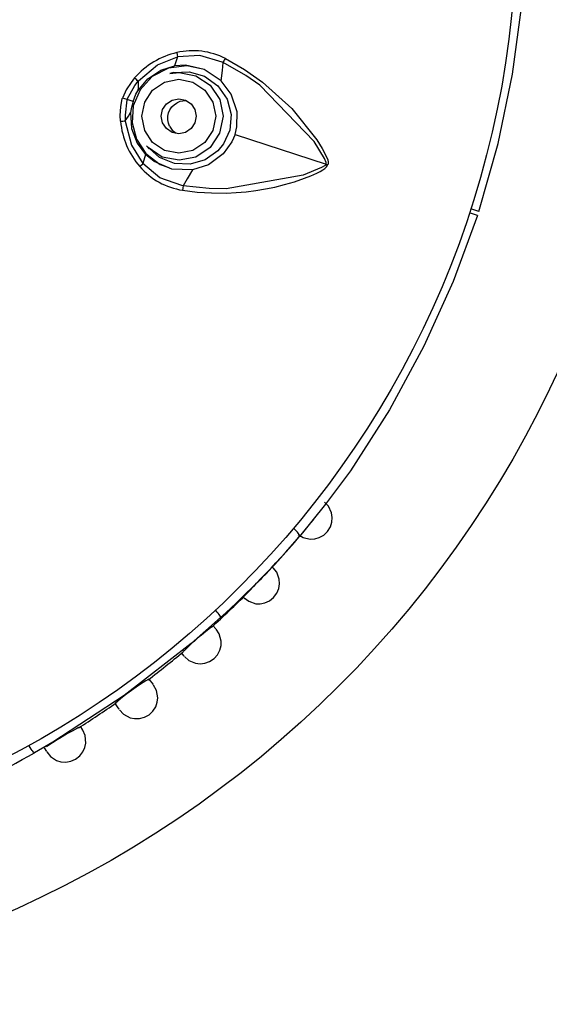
# Model space of a CAD drawing. Header units: millimetres. Extents: x -0.13 to 0.24, y 0 to 1.59.
# Tile 37 of 68: x 0.0839 to 0.099, y 0.759 to 0.7871. Entities that reach past the tile are written whole.
import ezdxf

# ---------------------------------------------------------------- set-up
doc = ezdxf.new("R2010")
doc.units = ezdxf.units.MM
doc.layers.add('BLOCKS', color=3, linetype='Continuous')

msp = doc.modelspace()

# ---------------------------------------------------------------- linework, layer by layer
at = {"layer": 'BLOCKS'}
for points, knots in [([(0.10208, 0.789955), (0.10208, 0.807074), (0.088202, 0.820952), (0.071084, 0.820952), (0.071084, 0.820952), (0.053967, 0.820952), (0.040087, 0.807074), (0.040087, 0.789955), (0.040087, 0.789955), (0.040087, 0.772839), (0.053967, 0.758959), (0.071084, 0.758959), (0.071084, 0.758959), (0.088202, 0.758959), (0.10208, 0.772839), (0.10208, 0.789955)], [0, 0, 0, 0, 0.25, 0.25, 0.25, 0.25, 0.5, 0.5, 0.5, 0.5, 0.75, 0.75, 0.75, 0.75, 1, 1, 1, 1]), ([(0.098076, 0.789955), (0.098076, 0.804866), (0.085992, 0.81695), (0.071084, 0.81695), (0.071084, 0.81695), (0.056175, 0.81695), (0.044091, 0.804866), (0.044091, 0.789955), (0.044091, 0.789955), (0.044091, 0.775047), (0.056175, 0.762963), (0.071084, 0.762963), (0.071084, 0.762963), (0.085992, 0.762963), (0.098076, 0.775047), (0.098076, 0.789955)], [0, 0, 0, 0, 0.25, 0.25, 0.25, 0.25, 0.5, 0.5, 0.5, 0.5, 0.75, 0.75, 0.75, 0.75, 1, 1, 1, 1]), ([(0.097, 0.781597), (0.097, 0.781597), (0.097551, 0.783536), (0.097551, 0.783536), (0.097551, 0.783536), (0.097551, 0.783536), (0.097963, 0.785519), (0.097963, 0.785519), (0.097963, 0.785519), (0.097963, 0.785519), (0.098236, 0.787563), (0.098236, 0.787563), (0.098236, 0.787563), (0.098236, 0.787563), (0.098354, 0.789626), (0.098354, 0.789626), (0.098354, 0.789626), (0.098354, 0.789626), (0.098345, 0.790817), (0.098345, 0.790817), (0.098345, 0.790817), (0.098345, 0.790817), (0.098281, 0.791999), (0.098281, 0.791999)], [0, 0, 0, 0, 0.166667, 0.166667, 0.166667, 0.166667, 0.333333, 0.333333, 0.333333, 0.333333, 0.5, 0.5, 0.5, 0.5, 0.666667, 0.666667, 0.666667, 0.666667, 0.833333, 0.833333, 0.833333, 0.833333, 1, 1, 1, 1]), ([(0.088391, 0.786132), (0.088391, 0.786132), (0.088403, 0.786066), (0.088403, 0.786066), (0.088403, 0.786066), (0.088403, 0.786066), (0.088409, 0.78601), (0.088409, 0.78601)], [0, 0, 0, 0, 0.5, 0.5, 0.5, 0.5, 1, 1, 1, 1]), ([(0.089707, 0.785851), (0.089707, 0.785851), (0.089707, 0.785851), (0.089707, 0.785851), (0.089707, 0.785851), (0.089707, 0.785851), (0.089683, 0.785861), (0.089683, 0.785861), (0.089683, 0.785861), (0.089683, 0.785861), (0.089041, 0.786051), (0.089041, 0.786051), (0.089041, 0.786051), (0.089041, 0.786051), (0.088409, 0.78601), (0.088409, 0.78601)], [0, 0, 0, 0, 0.25, 0.25, 0.25, 0.25, 0.5, 0.5, 0.5, 0.5, 0.75, 0.75, 0.75, 0.75, 1, 1, 1, 1]), ([(0.08908, 0.785671), (0.08908, 0.785671), (0.088672, 0.785758), (0.088672, 0.785758), (0.088672, 0.785758), (0.088672, 0.785758), (0.088149, 0.785689), (0.088149, 0.785689), (0.088149, 0.785689), (0.088149, 0.785689), (0.087685, 0.785447), (0.087685, 0.785447), (0.087685, 0.785447), (0.087685, 0.785447), (0.087341, 0.785072), (0.087341, 0.785072), (0.087341, 0.785072), (0.087341, 0.785072), (0.087145, 0.784617), (0.087145, 0.784617), (0.087145, 0.784617), (0.087145, 0.784617), (0.087112, 0.78413), (0.087112, 0.78413), (0.087112, 0.78413), (0.087112, 0.78413), (0.087236, 0.783659), (0.087236, 0.783659), (0.087236, 0.783659), (0.087236, 0.783659), (0.087507, 0.783247), (0.087507, 0.783247), (0.087507, 0.783247), (0.087507, 0.783247), (0.087911, 0.782936), (0.087911, 0.782936), (0.087911, 0.782936), (0.087911, 0.782936), (0.088163, 0.782851), (0.088163, 0.782851)], [0, 0, 0, 0, 0.1, 0.1, 0.1, 0.1, 0.2, 0.2, 0.2, 0.2, 0.3, 0.3, 0.3, 0.3, 0.4, 0.4, 0.4, 0.4, 0.5, 0.5, 0.5, 0.5, 0.6, 0.6, 0.6, 0.6, 0.7, 0.7, 0.7, 0.7, 0.8, 0.8, 0.8, 0.8, 0.9, 0.9, 0.9, 0.9, 1, 1, 1, 1]), ([(0.087275, 0.785039), (0.087275, 0.785039), (0.087559, 0.785387), (0.087559, 0.785387), (0.087559, 0.785387), (0.087559, 0.785387), (0.087933, 0.785633), (0.087933, 0.785633), (0.087933, 0.785633), (0.087933, 0.785633), (0.088318, 0.785751), (0.088318, 0.785751)], [0, 0, 0, 0, 0.333333, 0.333333, 0.333333, 0.333333, 0.666667, 0.666667, 0.666667, 0.666667, 1, 1, 1, 1]), ([(0.087285, 0.785317), (0.087285, 0.785317), (0.087285, 0.785317), (0.087285, 0.785317), (0.087285, 0.785317), (0.087285, 0.785317), (0.087298, 0.785329), (0.087298, 0.785329), (0.087298, 0.785329), (0.087298, 0.785329), (0.087838, 0.785782), (0.087838, 0.785782), (0.087838, 0.785782), (0.087838, 0.785782), (0.088409, 0.78601), (0.088409, 0.78601)], [0, 0, 0, 0, 0.25, 0.25, 0.25, 0.25, 0.5, 0.5, 0.5, 0.5, 0.75, 0.75, 0.75, 0.75, 1, 1, 1, 1]), ([(0.089658, 0.785325), (0.089658, 0.785325), (0.089173, 0.78565), (0.089173, 0.78565), (0.089173, 0.78565), (0.089173, 0.78565), (0.088637, 0.78577), (0.088637, 0.78577), (0.088637, 0.78577), (0.088637, 0.78577), (0.088318, 0.785751), (0.088318, 0.785751)], [0, 0, 0, 0, 0.333333, 0.333333, 0.333333, 0.333333, 0.666667, 0.666667, 0.666667, 0.666667, 1, 1, 1, 1]), ([(0.089658, 0.785325), (0.089658, 0.785325), (0.089687, 0.785619), (0.089687, 0.785619), (0.089687, 0.785619), (0.089687, 0.785619), (0.089707, 0.785851), (0.089707, 0.785851)], [0, 0, 0, 0, 0.5, 0.5, 0.5, 0.5, 1, 1, 1, 1]), ([(0.089707, 0.785851), (0.089707, 0.785851), (0.089738, 0.7859), (0.089738, 0.7859), (0.089738, 0.7859), (0.089738, 0.7859), (0.089751, 0.785919), (0.089751, 0.785919), (0.089751, 0.785919), (0.089751, 0.785919), (0.089774, 0.785962), (0.089774, 0.785962)], [0, 0, 0, 0, 0.333333, 0.333333, 0.333333, 0.333333, 0.666667, 0.666667, 0.666667, 0.666667, 1, 1, 1, 1]), ([(0.092647, 0.782951), (0.092647, 0.782951), (0.092649, 0.782959), (0.092649, 0.782959), (0.092649, 0.782959), (0.092649, 0.782959), (0.092647, 0.782998), (0.092647, 0.782998), (0.092647, 0.782998), (0.092647, 0.782998), (0.092601, 0.783108), (0.092601, 0.783108), (0.092601, 0.783108), (0.092601, 0.783108), (0.092305, 0.783592), (0.092305, 0.783592), (0.092305, 0.783592), (0.092305, 0.783592), (0.090755, 0.785199), (0.090755, 0.785199), (0.090755, 0.785199), (0.090755, 0.785199), (0.090357, 0.785476), (0.090357, 0.785476), (0.090357, 0.785476), (0.090357, 0.785476), (0.089707, 0.785851), (0.089707, 0.785851)], [0, 0, 0, 0, 0.142857, 0.142857, 0.142857, 0.142857, 0.285714, 0.285714, 0.285714, 0.285714, 0.428571, 0.428571, 0.428571, 0.428571, 0.571429, 0.571429, 0.571429, 0.571429, 0.714286, 0.714286, 0.714286, 0.714286, 0.857143, 0.857143, 0.857143, 0.857143, 1, 1, 1, 1]), ([(0.089774, 0.785962), (0.089774, 0.785962), (0.090316, 0.78565), (0.090316, 0.78565), (0.090316, 0.78565), (0.090316, 0.78565), (0.090833, 0.78529), (0.090833, 0.78529), (0.090833, 0.78529), (0.090833, 0.78529), (0.091666, 0.78454), (0.091666, 0.78454), (0.091666, 0.78454), (0.091666, 0.78454), (0.092386, 0.783644), (0.092386, 0.783644), (0.092386, 0.783644), (0.092386, 0.783644), (0.092539, 0.783396), (0.092539, 0.783396), (0.092539, 0.783396), (0.092539, 0.783396), (0.09267, 0.783135), (0.09267, 0.783135), (0.09267, 0.783135), (0.09267, 0.783135), (0.092692, 0.783071), (0.092692, 0.783071), (0.092692, 0.783071), (0.092692, 0.783071), (0.092705, 0.783004), (0.092705, 0.783004), (0.092705, 0.783004), (0.092705, 0.783004), (0.092701, 0.782949), (0.092701, 0.782949), (0.092701, 0.782949), (0.092701, 0.782949), (0.092696, 0.782934), (0.092696, 0.782934)], [0, 0, 0, 0, 0.1, 0.1, 0.1, 0.1, 0.2, 0.2, 0.2, 0.2, 0.3, 0.3, 0.3, 0.3, 0.4, 0.4, 0.4, 0.4, 0.5, 0.5, 0.5, 0.5, 0.6, 0.6, 0.6, 0.6, 0.7, 0.7, 0.7, 0.7, 0.8, 0.8, 0.8, 0.8, 0.9, 0.9, 0.9, 0.9, 1, 1, 1, 1]), ([(0.088194, 0.78554), (0.088194, 0.78554), (0.088455, 0.785567), (0.088455, 0.785567), (0.088455, 0.785567), (0.088455, 0.785567), (0.088935, 0.785472), (0.088935, 0.785472), (0.088935, 0.785472), (0.088935, 0.785472), (0.089341, 0.785201), (0.089341, 0.785201), (0.089341, 0.785201), (0.089341, 0.785201), (0.089612, 0.784793), (0.089612, 0.784793), (0.089612, 0.784793), (0.089612, 0.784793), (0.089707, 0.784313), (0.089707, 0.784313)], [0, 0, 0, 0, 0.2, 0.2, 0.2, 0.2, 0.4, 0.4, 0.4, 0.4, 0.6, 0.6, 0.6, 0.6, 0.8, 0.8, 0.8, 0.8, 1, 1, 1, 1]), ([(0.088308, 0.785561), (0.088308, 0.785561), (0.088737, 0.785586), (0.088737, 0.785586), (0.088737, 0.785586), (0.088737, 0.785586), (0.08918, 0.785459), (0.08918, 0.785459), (0.08918, 0.785459), (0.08918, 0.785459), (0.089556, 0.785188), (0.089556, 0.785188), (0.089556, 0.785188), (0.089556, 0.785188), (0.089821, 0.784805), (0.089821, 0.784805), (0.089821, 0.784805), (0.089821, 0.784805), (0.089937, 0.784364), (0.089937, 0.784364), (0.089937, 0.784364), (0.089937, 0.784364), (0.089898, 0.783921), (0.089898, 0.783921), (0.089898, 0.783921), (0.089898, 0.783921), (0.08972, 0.783526), (0.08972, 0.783526), (0.08972, 0.783526), (0.08972, 0.783526), (0.089562, 0.783331), (0.089562, 0.783331)], [0, 0, 0, 0, 0.125, 0.125, 0.125, 0.125, 0.25, 0.25, 0.25, 0.25, 0.375, 0.375, 0.375, 0.375, 0.5, 0.5, 0.5, 0.5, 0.625, 0.625, 0.625, 0.625, 0.75, 0.75, 0.75, 0.75, 0.875, 0.875, 0.875, 0.875, 1, 1, 1, 1]), ([(0.087186, 0.785408), (0.087186, 0.785408), (0.087083, 0.785277), (0.087083, 0.785277), (0.087083, 0.785277), (0.087083, 0.785277), (0.086948, 0.785074), (0.086948, 0.785074), (0.086948, 0.785074), (0.086948, 0.785074), (0.086845, 0.784851), (0.086845, 0.784851), (0.086845, 0.784851), (0.086845, 0.784851), (0.086838, 0.784836), (0.086838, 0.784836)], [0, 0, 0, 0, 0.25, 0.25, 0.25, 0.25, 0.5, 0.5, 0.5, 0.5, 0.75, 0.75, 0.75, 0.75, 1, 1, 1, 1]), ([(0.086971, 0.784795), (0.086971, 0.784795), (0.086973, 0.784803), (0.086973, 0.784803), (0.086973, 0.784803), (0.086973, 0.784803), (0.087188, 0.785194), (0.087188, 0.785194), (0.087188, 0.785194), (0.087188, 0.785194), (0.087285, 0.785317), (0.087285, 0.785317), (0.087285, 0.785317), (0.087285, 0.785317), (0.087285, 0.785317), (0.087285, 0.785317)], [0, 0, 0, 0, 0.25, 0.25, 0.25, 0.25, 0.5, 0.5, 0.5, 0.5, 0.75, 0.75, 0.75, 0.75, 1, 1, 1, 1]), ([(0.087285, 0.785317), (0.087285, 0.785317), (0.087283, 0.785159), (0.087283, 0.785159), (0.087283, 0.785159), (0.087283, 0.785159), (0.087275, 0.785039), (0.087275, 0.785039)], [0, 0, 0, 0, 0.5, 0.5, 0.5, 0.5, 1, 1, 1, 1]), ([(0.087391, 0.784317), (0.087391, 0.784317), (0.087472, 0.783911), (0.087472, 0.783911), (0.087472, 0.783911), (0.087472, 0.783911), (0.087699, 0.78357), (0.087699, 0.78357), (0.087699, 0.78357), (0.087699, 0.78357), (0.088041, 0.78334), (0.088041, 0.78334), (0.088041, 0.78334), (0.088041, 0.78334), (0.088443, 0.783261), (0.088443, 0.783261), (0.088443, 0.783261), (0.088443, 0.783261), (0.088846, 0.78334), (0.088846, 0.78334), (0.088846, 0.78334), (0.088846, 0.78334), (0.089188, 0.78357), (0.089188, 0.78357), (0.089188, 0.78357), (0.089188, 0.78357), (0.089418, 0.783911), (0.089418, 0.783911), (0.089418, 0.783911), (0.089418, 0.783911), (0.089498, 0.784317), (0.089498, 0.784317), (0.089498, 0.784317), (0.089498, 0.784317), (0.08942, 0.78472), (0.08942, 0.78472), (0.08942, 0.78472), (0.08942, 0.78472), (0.089188, 0.785062), (0.089188, 0.785062), (0.089188, 0.785062), (0.089188, 0.785062), (0.088848, 0.78529), (0.088848, 0.78529), (0.088848, 0.78529), (0.088848, 0.78529), (0.088445, 0.78537), (0.088445, 0.78537), (0.088445, 0.78537), (0.088445, 0.78537), (0.088041, 0.78529), (0.088041, 0.78529), (0.088041, 0.78529), (0.088041, 0.78529), (0.087699, 0.785062), (0.087699, 0.785062), (0.087699, 0.785062), (0.087699, 0.785062), (0.087472, 0.78472), (0.087472, 0.78472), (0.087472, 0.78472), (0.087472, 0.78472), (0.087391, 0.784317), (0.087391, 0.784317)], [0, 0, 0, 0, 0.0625, 0.0625, 0.0625, 0.0625, 0.125, 0.125, 0.125, 0.125, 0.1875, 0.1875, 0.1875, 0.1875, 0.25, 0.25, 0.25, 0.25, 0.3125, 0.3125, 0.3125, 0.3125, 0.375, 0.375, 0.375, 0.375, 0.4375, 0.4375, 0.4375, 0.4375, 0.5, 0.5, 0.5, 0.5, 0.5625, 0.5625, 0.5625, 0.5625, 0.625, 0.625, 0.625, 0.625, 0.6875, 0.6875, 0.6875, 0.6875, 0.75, 0.75, 0.75, 0.75, 0.8125, 0.8125, 0.8125, 0.8125, 0.875, 0.875, 0.875, 0.875, 0.9375, 0.9375, 0.9375, 0.9375, 1, 1, 1, 1]), ([(0.090051, 0.783793), (0.090051, 0.783793), (0.090103, 0.784017), (0.090103, 0.784017), (0.090103, 0.784017), (0.090103, 0.784017), (0.090107, 0.784441), (0.090107, 0.784441), (0.090107, 0.784441), (0.090107, 0.784441), (0.089943, 0.784942), (0.089943, 0.784942), (0.089943, 0.784942), (0.089943, 0.784942), (0.089658, 0.785325), (0.089658, 0.785325)], [0, 0, 0, 0, 0.25, 0.25, 0.25, 0.25, 0.5, 0.5, 0.5, 0.5, 0.75, 0.75, 0.75, 0.75, 1, 1, 1, 1]), ([(0.087141, 0.784739), (0.087141, 0.784739), (0.087223, 0.784942), (0.087223, 0.784942), (0.087223, 0.784942), (0.087223, 0.784942), (0.087275, 0.785039), (0.087275, 0.785039)], [0, 0, 0, 0, 0.5, 0.5, 0.5, 0.5, 1, 1, 1, 1]), ([(0.086785, 0.78417), (0.086785, 0.78417), (0.086776, 0.784335), (0.086776, 0.784335), (0.086776, 0.784335), (0.086776, 0.784335), (0.086789, 0.78458), (0.086789, 0.78458), (0.086789, 0.78458), (0.086789, 0.78458), (0.086834, 0.784824), (0.086834, 0.784824), (0.086834, 0.784824), (0.086834, 0.784824), (0.086838, 0.784836), (0.086838, 0.784836)], [0, 0, 0, 0, 0.25, 0.25, 0.25, 0.25, 0.5, 0.5, 0.5, 0.5, 0.75, 0.75, 0.75, 0.75, 1, 1, 1, 1]), ([(0.086971, 0.784795), (0.086971, 0.784795), (0.086967, 0.784785), (0.086967, 0.784785), (0.086967, 0.784785), (0.086967, 0.784785), (0.086913, 0.784344), (0.086913, 0.784344), (0.086913, 0.784344), (0.086913, 0.784344), (0.086917, 0.784188), (0.086917, 0.784188), (0.086917, 0.784188), (0.086917, 0.784188), (0.086917, 0.784188), (0.086917, 0.784188)], [0, 0, 0, 0, 0.25, 0.25, 0.25, 0.25, 0.5, 0.5, 0.5, 0.5, 0.75, 0.75, 0.75, 0.75, 1, 1, 1, 1]), ([(0.087141, 0.784739), (0.087141, 0.784739), (0.087087, 0.784526), (0.087087, 0.784526), (0.087087, 0.784526), (0.087087, 0.784526), (0.087072, 0.784418), (0.087072, 0.784418)], [0, 0, 0, 0, 0.5, 0.5, 0.5, 0.5, 1, 1, 1, 1]), ([(0.087946, 0.784317), (0.087946, 0.784317), (0.087983, 0.784124), (0.087983, 0.784124), (0.087983, 0.784124), (0.087983, 0.784124), (0.088091, 0.783963), (0.088091, 0.783963), (0.088091, 0.783963), (0.088091, 0.783963), (0.088252, 0.783853), (0.088252, 0.783853), (0.088252, 0.783853), (0.088252, 0.783853), (0.088443, 0.783816), (0.088443, 0.783816), (0.088443, 0.783816), (0.088443, 0.783816), (0.088635, 0.783853), (0.088635, 0.783853), (0.088635, 0.783853), (0.088635, 0.783853), (0.088797, 0.783963), (0.088797, 0.783963), (0.088797, 0.783963), (0.088797, 0.783963), (0.088904, 0.784124), (0.088904, 0.784124), (0.088904, 0.784124), (0.088904, 0.784124), (0.088944, 0.784317), (0.088944, 0.784317), (0.088944, 0.784317), (0.088944, 0.784317), (0.088904, 0.784505), (0.088904, 0.784505), (0.088904, 0.784505), (0.088904, 0.784505), (0.088797, 0.784669), (0.088797, 0.784669), (0.088797, 0.784669), (0.088797, 0.784669), (0.088635, 0.784778), (0.088635, 0.784778), (0.088635, 0.784778), (0.088635, 0.784778), (0.088445, 0.784816), (0.088445, 0.784816), (0.088445, 0.784816), (0.088445, 0.784816), (0.088252, 0.784778), (0.088252, 0.784778), (0.088252, 0.784778), (0.088252, 0.784778), (0.088091, 0.784669), (0.088091, 0.784669), (0.088091, 0.784669), (0.088091, 0.784669), (0.087983, 0.784505), (0.087983, 0.784505), (0.087983, 0.784505), (0.087983, 0.784505), (0.087946, 0.784317), (0.087946, 0.784317)], [0, 0, 0, 0, 0.0625, 0.0625, 0.0625, 0.0625, 0.125, 0.125, 0.125, 0.125, 0.1875, 0.1875, 0.1875, 0.1875, 0.25, 0.25, 0.25, 0.25, 0.3125, 0.3125, 0.3125, 0.3125, 0.375, 0.375, 0.375, 0.375, 0.4375, 0.4375, 0.4375, 0.4375, 0.5, 0.5, 0.5, 0.5, 0.5625, 0.5625, 0.5625, 0.5625, 0.625, 0.625, 0.625, 0.625, 0.6875, 0.6875, 0.6875, 0.6875, 0.75, 0.75, 0.75, 0.75, 0.8125, 0.8125, 0.8125, 0.8125, 0.875, 0.875, 0.875, 0.875, 0.9375, 0.9375, 0.9375, 0.9375, 1, 1, 1, 1]), ([(0.088182, 0.784029), (0.088182, 0.784029), (0.088147, 0.78412), (0.088147, 0.78412), (0.088147, 0.78412), (0.088147, 0.78412), (0.088128, 0.784215), (0.088128, 0.784215), (0.088128, 0.784215), (0.088128, 0.784215), (0.08813, 0.784315), (0.08813, 0.784315), (0.08813, 0.784315), (0.08813, 0.784315), (0.088153, 0.78441), (0.088153, 0.78441), (0.088153, 0.78441), (0.088153, 0.78441), (0.08819, 0.784501), (0.08819, 0.784501), (0.08819, 0.784501), (0.08819, 0.784501), (0.088248, 0.784582), (0.088248, 0.784582), (0.088248, 0.784582), (0.088248, 0.784582), (0.088318, 0.78465), (0.088318, 0.78465), (0.088318, 0.78465), (0.088318, 0.78465), (0.088403, 0.784702), (0.088403, 0.784702)], [0, 0, 0, 0, 0.125, 0.125, 0.125, 0.125, 0.25, 0.25, 0.25, 0.25, 0.375, 0.375, 0.375, 0.375, 0.5, 0.5, 0.5, 0.5, 0.625, 0.625, 0.625, 0.625, 0.75, 0.75, 0.75, 0.75, 0.875, 0.875, 0.875, 0.875, 1, 1, 1, 1]), ([(0.088668, 0.784749), (0.088668, 0.784749), (0.088654, 0.784754), (0.088654, 0.784754), (0.088654, 0.784754), (0.088654, 0.784754), (0.088478, 0.784733), (0.088478, 0.784733), (0.088478, 0.784733), (0.088478, 0.784733), (0.088403, 0.784702), (0.088403, 0.784702)], [0, 0, 0, 0, 0.333333, 0.333333, 0.333333, 0.333333, 0.666667, 0.666667, 0.666667, 0.666667, 1, 1, 1, 1]), ([(0.086917, 0.784188), (0.086917, 0.784188), (0.087008, 0.784317), (0.087008, 0.784317), (0.087008, 0.784317), (0.087008, 0.784317), (0.087072, 0.784418), (0.087072, 0.784418)], [0, 0, 0, 0, 0.5, 0.5, 0.5, 0.5, 1, 1, 1, 1]), ([(0.087072, 0.784418), (0.087072, 0.784418), (0.087097, 0.783969), (0.087097, 0.783969), (0.087097, 0.783969), (0.087097, 0.783969), (0.087254, 0.783551), (0.087254, 0.783551), (0.087254, 0.783551), (0.087254, 0.783551), (0.087499, 0.783226), (0.087499, 0.783226)], [0, 0, 0, 0, 0.333333, 0.333333, 0.333333, 0.333333, 0.666667, 0.666667, 0.666667, 0.666667, 1, 1, 1, 1]), ([(0.086917, 0.784188), (0.086917, 0.784188), (0.086917, 0.784188), (0.086917, 0.784188), (0.086917, 0.784188), (0.086917, 0.784188), (0.086919, 0.78417), (0.086919, 0.78417), (0.086919, 0.78417), (0.086919, 0.78417), (0.087093, 0.783485), (0.087093, 0.783485), (0.087093, 0.783485), (0.087093, 0.783485), (0.087418, 0.782965), (0.087418, 0.782965)], [0, 0, 0, 0, 0.25, 0.25, 0.25, 0.25, 0.5, 0.5, 0.5, 0.5, 0.75, 0.75, 0.75, 0.75, 1, 1, 1, 1]), ([(0.089707, 0.784313), (0.089707, 0.784313), (0.08961, 0.783832), (0.08961, 0.783832), (0.08961, 0.783832), (0.08961, 0.783832), (0.089339, 0.783425), (0.089339, 0.783425), (0.089339, 0.783425), (0.089339, 0.783425), (0.088933, 0.783151), (0.088933, 0.783151), (0.088933, 0.783151), (0.088933, 0.783151), (0.088453, 0.783058), (0.088453, 0.783058), (0.088453, 0.783058), (0.088453, 0.783058), (0.087973, 0.783151), (0.087973, 0.783151), (0.087973, 0.783151), (0.087973, 0.783151), (0.087567, 0.783425), (0.087567, 0.783425), (0.087567, 0.783425), (0.087567, 0.783425), (0.087524, 0.783472), (0.087524, 0.783472)], [0, 0, 0, 0, 0.142857, 0.142857, 0.142857, 0.142857, 0.285714, 0.285714, 0.285714, 0.285714, 0.428571, 0.428571, 0.428571, 0.428571, 0.571429, 0.571429, 0.571429, 0.571429, 0.714286, 0.714286, 0.714286, 0.714286, 0.857143, 0.857143, 0.857143, 0.857143, 1, 1, 1, 1]), ([(0.088182, 0.784029), (0.088182, 0.784029), (0.088258, 0.783919), (0.088258, 0.783919), (0.088258, 0.783919), (0.088258, 0.783919), (0.088372, 0.78383), (0.088372, 0.78383)], [0, 0, 0, 0, 0.5, 0.5, 0.5, 0.5, 1, 1, 1, 1]), ([(0.090051, 0.783793), (0.090051, 0.783793), (0.08996, 0.783582), (0.08996, 0.783582), (0.08996, 0.783582), (0.08996, 0.783582), (0.089714, 0.783238), (0.089714, 0.783238), (0.089714, 0.783238), (0.089714, 0.783238), (0.089289, 0.782926), (0.089289, 0.782926), (0.089289, 0.782926), (0.089289, 0.782926), (0.088832, 0.782785), (0.088832, 0.782785)], [0, 0, 0, 0, 0.25, 0.25, 0.25, 0.25, 0.5, 0.5, 0.5, 0.5, 0.75, 0.75, 0.75, 0.75, 1, 1, 1, 1]), ([(0.088832, 0.782785), (0.088832, 0.782785), (0.08825, 0.782808), (0.08825, 0.782808), (0.08825, 0.782808), (0.08825, 0.782808), (0.087745, 0.783027), (0.087745, 0.783027), (0.087745, 0.783027), (0.087745, 0.783027), (0.087499, 0.783226), (0.087499, 0.783226)], [0, 0, 0, 0, 0.333333, 0.333333, 0.333333, 0.333333, 0.666667, 0.666667, 0.666667, 0.666667, 1, 1, 1, 1]), ([(0.089562, 0.783331), (0.089562, 0.783331), (0.089198, 0.783073), (0.089198, 0.783073), (0.089198, 0.783073), (0.089198, 0.783073), (0.088774, 0.782946), (0.088774, 0.782946), (0.088774, 0.782946), (0.088774, 0.782946), (0.088323, 0.782967), (0.088323, 0.782967), (0.088323, 0.782967), (0.088323, 0.782967), (0.087894, 0.783141), (0.087894, 0.783141), (0.087894, 0.783141), (0.087894, 0.783141), (0.087608, 0.783394), (0.087608, 0.783394)], [0, 0, 0, 0, 0.2, 0.2, 0.2, 0.2, 0.4, 0.4, 0.4, 0.4, 0.6, 0.6, 0.6, 0.6, 0.8, 0.8, 0.8, 0.8, 1, 1, 1, 1]), ([(0.087418, 0.782965), (0.087418, 0.782965), (0.087391, 0.782932), (0.087391, 0.782932), (0.087391, 0.782932), (0.087391, 0.782932), (0.087383, 0.782922), (0.087383, 0.782922), (0.087383, 0.782922), (0.087383, 0.782922), (0.087333, 0.782876), (0.087333, 0.782876)], [0, 0, 0, 0, 0.333333, 0.333333, 0.333333, 0.333333, 0.666667, 0.666667, 0.666667, 0.666667, 1, 1, 1, 1]), ([(0.088565, 0.782332), (0.088565, 0.782332), (0.088565, 0.782332), (0.088565, 0.782332), (0.088565, 0.782332), (0.088565, 0.782332), (0.088536, 0.782336), (0.088536, 0.782336), (0.088536, 0.782336), (0.088536, 0.782336), (0.087906, 0.782559), (0.087906, 0.782559), (0.087906, 0.782559), (0.087906, 0.782559), (0.087418, 0.782965), (0.087418, 0.782965)], [0, 0, 0, 0, 0.25, 0.25, 0.25, 0.25, 0.5, 0.5, 0.5, 0.5, 0.75, 0.75, 0.75, 0.75, 1, 1, 1, 1]), ([(0.092647, 0.782951), (0.092647, 0.782951), (0.092645, 0.782942), (0.092645, 0.782942), (0.092645, 0.782942), (0.092645, 0.782942), (0.092618, 0.782911), (0.092618, 0.782911), (0.092618, 0.782911), (0.092618, 0.782911), (0.092518, 0.782849), (0.092518, 0.782849), (0.092518, 0.782849), (0.092518, 0.782849), (0.091993, 0.782632), (0.091993, 0.782632), (0.091993, 0.782632), (0.091993, 0.782632), (0.089796, 0.782245), (0.089796, 0.782245), (0.089796, 0.782245), (0.089796, 0.782245), (0.089308, 0.782253), (0.089308, 0.782253), (0.089308, 0.782253), (0.089308, 0.782253), (0.088565, 0.782332), (0.088565, 0.782332)], [0, 0, 0, 0, 0.142857, 0.142857, 0.142857, 0.142857, 0.285714, 0.285714, 0.285714, 0.285714, 0.428571, 0.428571, 0.428571, 0.428571, 0.571429, 0.571429, 0.571429, 0.571429, 0.714286, 0.714286, 0.714286, 0.714286, 0.857143, 0.857143, 0.857143, 0.857143, 1, 1, 1, 1]), ([(0.088552, 0.782203), (0.088552, 0.782203), (0.088966, 0.782152), (0.088966, 0.782152), (0.088966, 0.782152), (0.088966, 0.782152), (0.089175, 0.782135), (0.089175, 0.782135), (0.089175, 0.782135), (0.089175, 0.782135), (0.089382, 0.782125), (0.089382, 0.782125), (0.089382, 0.782125), (0.089382, 0.782125), (0.089805, 0.782123), (0.089805, 0.782123), (0.089805, 0.782123), (0.089805, 0.782123), (0.090082, 0.782137), (0.090082, 0.782137), (0.090082, 0.782137), (0.090082, 0.782137), (0.090362, 0.782158), (0.090362, 0.782158), (0.090362, 0.782158), (0.090362, 0.782158), (0.090641, 0.782195), (0.090641, 0.782195), (0.090641, 0.782195), (0.090641, 0.782195), (0.090918, 0.782239), (0.090918, 0.782239), (0.090918, 0.782239), (0.090918, 0.782239), (0.090914, 0.782239), (0.090914, 0.782239), (0.090914, 0.782239), (0.090914, 0.782239), (0.090916, 0.782239), (0.090916, 0.782239), (0.090916, 0.782239), (0.090916, 0.782239), (0.091187, 0.782294), (0.091187, 0.782294), (0.091187, 0.782294), (0.091187, 0.782294), (0.091461, 0.782363), (0.091461, 0.782363), (0.091461, 0.782363), (0.091461, 0.782363), (0.091746, 0.782446), (0.091746, 0.782446), (0.091746, 0.782446), (0.091746, 0.782446), (0.092028, 0.782543), (0.092028, 0.782543), (0.092028, 0.782543), (0.092028, 0.782543), (0.092208, 0.782615), (0.092208, 0.782615), (0.092208, 0.782615), (0.092208, 0.782615), (0.092297, 0.782653), (0.092297, 0.782653), (0.092297, 0.782653), (0.092297, 0.782653), (0.092384, 0.782692), (0.092384, 0.782692), (0.092384, 0.782692), (0.092384, 0.782692), (0.092473, 0.782735), (0.092473, 0.782735), (0.092473, 0.782735), (0.092473, 0.782735), (0.092558, 0.782787), (0.092558, 0.782787), (0.092558, 0.782787), (0.092558, 0.782787), (0.092612, 0.782826), (0.092612, 0.782826), (0.092612, 0.782826), (0.092612, 0.782826), (0.092661, 0.782874), (0.092661, 0.782874), (0.092661, 0.782874), (0.092661, 0.782874), (0.09269, 0.78292), (0.09269, 0.78292), (0.09269, 0.78292), (0.09269, 0.78292), (0.092696, 0.782934), (0.092696, 0.782934)], [0, 0, 0, 0, 0.043478, 0.043478, 0.043478, 0.043478, 0.086957, 0.086957, 0.086957, 0.086957, 0.130435, 0.130435, 0.130435, 0.130435, 0.173913, 0.173913, 0.173913, 0.173913, 0.217391, 0.217391, 0.217391, 0.217391, 0.26087, 0.26087, 0.26087, 0.26087, 0.304348, 0.304348, 0.304348, 0.304348, 0.347826, 0.347826, 0.347826, 0.347826, 0.391304, 0.391304, 0.391304, 0.391304, 0.434783, 0.434783, 0.434783, 0.434783, 0.478261, 0.478261, 0.478261, 0.478261, 0.521739, 0.521739, 0.521739, 0.521739, 0.565217, 0.565217, 0.565217, 0.565217, 0.608696, 0.608696, 0.608696, 0.608696, 0.652174, 0.652174, 0.652174, 0.652174, 0.695652, 0.695652, 0.695652, 0.695652, 0.73913, 0.73913, 0.73913, 0.73913, 0.782609, 0.782609, 0.782609, 0.782609, 0.826087, 0.826087, 0.826087, 0.826087, 0.869565, 0.869565, 0.869565, 0.869565, 0.913043, 0.913043, 0.913043, 0.913043, 0.956522, 0.956522, 0.956522, 0.956522, 1, 1, 1, 1]), ([(0.088832, 0.782785), (0.088832, 0.782785), (0.088685, 0.78253), (0.088685, 0.78253), (0.088685, 0.78253), (0.088685, 0.78253), (0.088565, 0.782332), (0.088565, 0.782332)], [0, 0, 0, 0, 0.5, 0.5, 0.5, 0.5, 1, 1, 1, 1]), ([(0.088565, 0.782332), (0.088565, 0.782332), (0.088561, 0.782272), (0.088561, 0.782272), (0.088561, 0.782272), (0.088561, 0.782272), (0.088559, 0.782249), (0.088559, 0.782249), (0.088559, 0.782249), (0.088559, 0.782249), (0.088552, 0.782203), (0.088552, 0.782203)], [0, 0, 0, 0, 0.333333, 0.333333, 0.333333, 0.333333, 0.666667, 0.666667, 0.666667, 0.666667, 1, 1, 1, 1]), ([(0.096963, 0.781485), (0.096963, 0.781485), (0.096269, 0.779593), (0.096269, 0.779593), (0.096269, 0.779593), (0.096269, 0.779593), (0.095437, 0.777747), (0.095437, 0.777747), (0.095437, 0.777747), (0.095437, 0.777747), (0.094456, 0.775931), (0.094456, 0.775931), (0.094456, 0.775931), (0.094456, 0.775931), (0.093338, 0.774194), (0.093338, 0.774194), (0.093338, 0.774194), (0.093338, 0.774194), (0.092634, 0.773236), (0.092634, 0.773236), (0.092634, 0.773236), (0.092634, 0.773236), (0.091887, 0.772317), (0.091887, 0.772317)], [0, 0, 0, 0, 0.166667, 0.166667, 0.166667, 0.166667, 0.333333, 0.333333, 0.333333, 0.333333, 0.5, 0.5, 0.5, 0.5, 0.666667, 0.666667, 0.666667, 0.666667, 0.833333, 0.833333, 0.833333, 0.833333, 1, 1, 1, 1]), ([(0.09185, 0.772375), (0.09185, 0.772375), (0.091991, 0.772288), (0.091991, 0.772288), (0.091991, 0.772288), (0.091991, 0.772288), (0.092196, 0.77224), (0.092196, 0.77224), (0.092196, 0.77224), (0.092196, 0.77224), (0.092322, 0.772249), (0.092322, 0.772249), (0.092322, 0.772249), (0.092322, 0.772249), (0.092452, 0.772286), (0.092452, 0.772286), (0.092452, 0.772286), (0.092452, 0.772286), (0.092581, 0.772358), (0.092581, 0.772358), (0.092581, 0.772358), (0.092581, 0.772358), (0.092688, 0.772462), (0.092688, 0.772462), (0.092688, 0.772462), (0.092688, 0.772462), (0.092769, 0.77259), (0.092769, 0.77259), (0.092769, 0.77259), (0.092769, 0.77259), (0.092812, 0.772727), (0.092812, 0.772727), (0.092812, 0.772727), (0.092812, 0.772727), (0.092821, 0.772863), (0.092821, 0.772863), (0.092821, 0.772863), (0.092821, 0.772863), (0.092802, 0.772988), (0.092802, 0.772988), (0.092802, 0.772988), (0.092802, 0.772988), (0.092713, 0.77318), (0.092713, 0.77318), (0.092713, 0.77318), (0.092713, 0.77318), (0.092597, 0.7733), (0.092597, 0.7733)], [0, 0, 0, 0, 0.083333, 0.083333, 0.083333, 0.083333, 0.166667, 0.166667, 0.166667, 0.166667, 0.25, 0.25, 0.25, 0.25, 0.333333, 0.333333, 0.333333, 0.333333, 0.416667, 0.416667, 0.416667, 0.416667, 0.5, 0.5, 0.5, 0.5, 0.583333, 0.583333, 0.583333, 0.583333, 0.666667, 0.666667, 0.666667, 0.666667, 0.75, 0.75, 0.75, 0.75, 0.833333, 0.833333, 0.833333, 0.833333, 0.916667, 0.916667, 0.916667, 0.916667, 1, 1, 1, 1]), ([(0.091887, 0.772317), (0.091887, 0.772317), (0.091891, 0.772331), (0.091891, 0.772331), (0.091891, 0.772331), (0.091891, 0.772331), (0.091887, 0.772352), (0.091887, 0.772352), (0.091887, 0.772352), (0.091887, 0.772352), (0.091875, 0.772377), (0.091875, 0.772377), (0.091875, 0.772377), (0.091875, 0.772377), (0.091854, 0.772408), (0.091854, 0.772408), (0.091854, 0.772408), (0.091854, 0.772408), (0.091829, 0.772441), (0.091829, 0.772441), (0.091829, 0.772441), (0.091829, 0.772441), (0.091796, 0.772481), (0.091796, 0.772481), (0.091796, 0.772481), (0.091796, 0.772481), (0.091759, 0.772518), (0.091759, 0.772518), (0.091759, 0.772518), (0.091759, 0.772518), (0.091717, 0.772555), (0.091717, 0.772555)], [0, 0, 0, 0, 0.125, 0.125, 0.125, 0.125, 0.25, 0.25, 0.25, 0.25, 0.375, 0.375, 0.375, 0.375, 0.5, 0.5, 0.5, 0.5, 0.625, 0.625, 0.625, 0.625, 0.75, 0.75, 0.75, 0.75, 0.875, 0.875, 0.875, 0.875, 1, 1, 1, 1]), ([(0.090306, 0.770566), (0.090306, 0.770566), (0.090438, 0.770466), (0.090438, 0.770466), (0.090438, 0.770466), (0.090438, 0.770466), (0.090641, 0.770398), (0.090641, 0.770398), (0.090641, 0.770398), (0.090641, 0.770398), (0.090767, 0.770396), (0.090767, 0.770396), (0.090767, 0.770396), (0.090767, 0.770396), (0.0909, 0.770423), (0.0909, 0.770423), (0.0909, 0.770423), (0.0909, 0.770423), (0.091034, 0.770483), (0.091034, 0.770483), (0.091034, 0.770483), (0.091034, 0.770483), (0.09115, 0.770578), (0.09115, 0.770578), (0.09115, 0.770578), (0.09115, 0.770578), (0.091243, 0.770698), (0.091243, 0.770698), (0.091243, 0.770698), (0.091243, 0.770698), (0.091299, 0.770833), (0.091299, 0.770833), (0.091299, 0.770833), (0.091299, 0.770833), (0.09132, 0.770967), (0.09132, 0.770967), (0.09132, 0.770967), (0.09132, 0.770967), (0.091312, 0.771094), (0.091312, 0.771094), (0.091312, 0.771094), (0.091312, 0.771094), (0.091239, 0.771294), (0.091239, 0.771294), (0.091239, 0.771294), (0.091239, 0.771294), (0.091132, 0.771423), (0.091132, 0.771423)], [0, 0, 0, 0, 0.083333, 0.083333, 0.083333, 0.083333, 0.166667, 0.166667, 0.166667, 0.166667, 0.25, 0.25, 0.25, 0.25, 0.333333, 0.333333, 0.333333, 0.333333, 0.416667, 0.416667, 0.416667, 0.416667, 0.5, 0.5, 0.5, 0.5, 0.583333, 0.583333, 0.583333, 0.583333, 0.666667, 0.666667, 0.666667, 0.666667, 0.75, 0.75, 0.75, 0.75, 0.833333, 0.833333, 0.833333, 0.833333, 0.916667, 0.916667, 0.916667, 0.916667, 1, 1, 1, 1]), ([(0.09102, 0.771344), (0.09102, 0.771344), (0.090933, 0.771251), (0.090933, 0.771251), (0.090933, 0.771251), (0.090933, 0.771251), (0.090823, 0.771141), (0.090823, 0.771141), (0.090823, 0.771141), (0.090823, 0.771141), (0.090763, 0.771079), (0.090763, 0.771079), (0.090763, 0.771079), (0.090763, 0.771079), (0.090699, 0.771015), (0.090699, 0.771015), (0.090699, 0.771015), (0.090699, 0.771015), (0.090637, 0.770951), (0.090637, 0.770951), (0.090637, 0.770951), (0.090637, 0.770951), (0.090579, 0.770889), (0.090579, 0.770889), (0.090579, 0.770889), (0.090579, 0.770889), (0.090471, 0.770775), (0.090471, 0.770775), (0.090471, 0.770775), (0.090471, 0.770775), (0.09038, 0.770682), (0.09038, 0.770682)], [0, 0, 0, 0, 0.125, 0.125, 0.125, 0.125, 0.25, 0.25, 0.25, 0.25, 0.375, 0.375, 0.375, 0.375, 0.5, 0.5, 0.5, 0.5, 0.625, 0.625, 0.625, 0.625, 0.75, 0.75, 0.75, 0.75, 0.875, 0.875, 0.875, 0.875, 1, 1, 1, 1]), ([(0.089639, 0.770001), (0.089639, 0.770001), (0.089637, 0.770013), (0.089637, 0.770013), (0.089637, 0.770013), (0.089637, 0.770013), (0.089631, 0.77003), (0.089631, 0.77003), (0.089631, 0.77003), (0.089631, 0.77003), (0.089614, 0.770057), (0.089614, 0.770057), (0.089614, 0.770057), (0.089614, 0.770057), (0.089596, 0.770086), (0.089596, 0.770086), (0.089596, 0.770086), (0.089596, 0.770086), (0.089569, 0.770123), (0.089569, 0.770123), (0.089569, 0.770123), (0.089569, 0.770123), (0.089538, 0.77016), (0.089538, 0.77016), (0.089538, 0.77016), (0.089538, 0.77016), (0.089502, 0.770199), (0.089502, 0.770199), (0.089502, 0.770199), (0.089502, 0.770199), (0.089492, 0.770212), (0.089492, 0.770212)], [0, 0, 0, 0, 0.125, 0.125, 0.125, 0.125, 0.25, 0.25, 0.25, 0.25, 0.375, 0.375, 0.375, 0.375, 0.5, 0.5, 0.5, 0.5, 0.625, 0.625, 0.625, 0.625, 0.75, 0.75, 0.75, 0.75, 0.875, 0.875, 0.875, 0.875, 1, 1, 1, 1]), ([(0.089639, 0.770001), (0.089639, 0.770001), (0.088801, 0.769264), (0.088801, 0.769264), (0.088801, 0.769264), (0.088801, 0.769264), (0.086882, 0.767775), (0.086882, 0.767775), (0.086882, 0.767775), (0.086882, 0.767775), (0.084849, 0.766446), (0.084849, 0.766446), (0.084849, 0.766446), (0.084849, 0.766446), (0.08433, 0.766142), (0.08433, 0.766142)], [0, 0, 0, 0, 0.25, 0.25, 0.25, 0.25, 0.5, 0.5, 0.5, 0.5, 0.75, 0.75, 0.75, 0.75, 1, 1, 1, 1]), ([(0.089374, 0.769729), (0.089374, 0.769729), (0.089351, 0.769707), (0.089351, 0.769707), (0.089351, 0.769707), (0.089351, 0.769707), (0.089213, 0.769601), (0.089213, 0.769601), (0.089213, 0.769601), (0.089213, 0.769601), (0.089093, 0.769502), (0.089093, 0.769502), (0.089093, 0.769502), (0.089093, 0.769502), (0.089026, 0.769448), (0.089026, 0.769448), (0.089026, 0.769448), (0.089026, 0.769448), (0.08896, 0.76939), (0.08896, 0.76939), (0.08896, 0.76939), (0.08896, 0.76939), (0.088892, 0.769332), (0.088892, 0.769332), (0.088892, 0.769332), (0.088892, 0.769332), (0.08883, 0.769276), (0.08883, 0.769276), (0.08883, 0.769276), (0.08883, 0.769276), (0.088718, 0.769171), (0.088718, 0.769171), (0.088718, 0.769171), (0.088718, 0.769171), (0.088596, 0.769048), (0.088596, 0.769048), (0.088596, 0.769048), (0.088596, 0.769048), (0.088567, 0.769028), (0.088567, 0.769028)], [0, 0, 0, 0, 0.1, 0.1, 0.1, 0.1, 0.2, 0.2, 0.2, 0.2, 0.3, 0.3, 0.3, 0.3, 0.4, 0.4, 0.4, 0.4, 0.5, 0.5, 0.5, 0.5, 0.6, 0.6, 0.6, 0.6, 0.7, 0.7, 0.7, 0.7, 0.8, 0.8, 0.8, 0.8, 0.9, 0.9, 0.9, 0.9, 1, 1, 1, 1]), ([(0.088604, 0.768891), (0.088604, 0.768891), (0.088728, 0.768777), (0.088728, 0.768777), (0.088728, 0.768777), (0.088728, 0.768777), (0.088925, 0.768695), (0.088925, 0.768695), (0.088925, 0.768695), (0.088925, 0.768695), (0.089051, 0.76868), (0.089051, 0.76868), (0.089051, 0.76868), (0.089051, 0.76868), (0.089186, 0.768695), (0.089186, 0.768695), (0.089186, 0.768695), (0.089186, 0.768695), (0.089324, 0.768744), (0.089324, 0.768744), (0.089324, 0.768744), (0.089324, 0.768744), (0.089451, 0.768829), (0.089451, 0.768829), (0.089451, 0.768829), (0.089451, 0.768829), (0.08955, 0.768941), (0.08955, 0.768941), (0.08955, 0.768941), (0.08955, 0.768941), (0.089618, 0.769071), (0.089618, 0.769071), (0.089618, 0.769071), (0.089618, 0.769071), (0.089654, 0.769204), (0.089654, 0.769204), (0.089654, 0.769204), (0.089654, 0.769204), (0.089656, 0.76933), (0.089656, 0.76933), (0.089656, 0.76933), (0.089656, 0.76933), (0.089598, 0.769537), (0.089598, 0.769537), (0.089598, 0.769537), (0.089598, 0.769537), (0.089507, 0.769674), (0.089507, 0.769674)], [0, 0, 0, 0, 0.083333, 0.083333, 0.083333, 0.083333, 0.166667, 0.166667, 0.166667, 0.166667, 0.25, 0.25, 0.25, 0.25, 0.333333, 0.333333, 0.333333, 0.333333, 0.416667, 0.416667, 0.416667, 0.416667, 0.5, 0.5, 0.5, 0.5, 0.583333, 0.583333, 0.583333, 0.583333, 0.666667, 0.666667, 0.666667, 0.666667, 0.75, 0.75, 0.75, 0.75, 0.833333, 0.833333, 0.833333, 0.833333, 0.916667, 0.916667, 0.916667, 0.916667, 1, 1, 1, 1]), ([(0.087594, 0.768245), (0.087594, 0.768245), (0.087507, 0.768191), (0.087507, 0.768191), (0.087507, 0.768191), (0.087507, 0.768191), (0.087356, 0.768098), (0.087356, 0.768098), (0.087356, 0.768098), (0.087356, 0.768098), (0.08723, 0.768016), (0.08723, 0.768016), (0.08723, 0.768016), (0.08723, 0.768016), (0.087163, 0.76797), (0.087163, 0.76797), (0.087163, 0.76797), (0.087163, 0.76797), (0.087093, 0.76792), (0.087093, 0.76792), (0.087093, 0.76792), (0.087093, 0.76792), (0.087025, 0.767871), (0.087025, 0.767871), (0.087025, 0.767871), (0.087025, 0.767871), (0.08696, 0.767821), (0.08696, 0.767821), (0.08696, 0.767821), (0.08696, 0.767821), (0.086843, 0.767726), (0.086843, 0.767726), (0.086843, 0.767726), (0.086843, 0.767726), (0.08671, 0.767612), (0.08671, 0.767612), (0.08671, 0.767612), (0.08671, 0.767612), (0.086629, 0.767546), (0.086629, 0.767546)], [0, 0, 0, 0, 0.1, 0.1, 0.1, 0.1, 0.2, 0.2, 0.2, 0.2, 0.3, 0.3, 0.3, 0.3, 0.4, 0.4, 0.4, 0.4, 0.5, 0.5, 0.5, 0.5, 0.6, 0.6, 0.6, 0.6, 0.7, 0.7, 0.7, 0.7, 0.8, 0.8, 0.8, 0.8, 0.9, 0.9, 0.9, 0.9, 1, 1, 1, 1]), ([(0.086758, 0.767363), (0.086758, 0.767363), (0.086871, 0.767243), (0.086871, 0.767243), (0.086871, 0.767243), (0.086871, 0.767243), (0.08706, 0.76714), (0.08706, 0.76714), (0.08706, 0.76714), (0.08706, 0.76714), (0.087182, 0.767115), (0.087182, 0.767115), (0.087182, 0.767115), (0.087182, 0.767115), (0.087321, 0.767119), (0.087321, 0.767119), (0.087321, 0.767119), (0.087321, 0.767119), (0.087464, 0.767154), (0.087464, 0.767154), (0.087464, 0.767154), (0.087464, 0.767154), (0.087596, 0.767229), (0.087596, 0.767229), (0.087596, 0.767229), (0.087596, 0.767229), (0.087708, 0.767332), (0.087708, 0.767332), (0.087708, 0.767332), (0.087708, 0.767332), (0.087786, 0.767457), (0.087786, 0.767457), (0.087786, 0.767457), (0.087786, 0.767457), (0.08783, 0.767587), (0.08783, 0.767587), (0.08783, 0.767587), (0.08783, 0.767587), (0.087844, 0.767713), (0.087844, 0.767713), (0.087844, 0.767713), (0.087844, 0.767713), (0.087807, 0.767922), (0.087807, 0.767922), (0.087807, 0.767922), (0.087807, 0.767922), (0.087726, 0.768069), (0.087726, 0.768069)], [0, 0, 0, 0, 0.083333, 0.083333, 0.083333, 0.083333, 0.166667, 0.166667, 0.166667, 0.166667, 0.25, 0.25, 0.25, 0.25, 0.333333, 0.333333, 0.333333, 0.333333, 0.416667, 0.416667, 0.416667, 0.416667, 0.5, 0.5, 0.5, 0.5, 0.583333, 0.583333, 0.583333, 0.583333, 0.666667, 0.666667, 0.666667, 0.666667, 0.75, 0.75, 0.75, 0.75, 0.833333, 0.833333, 0.833333, 0.833333, 0.916667, 0.916667, 0.916667, 0.916667, 1, 1, 1, 1]), ([(0.085586, 0.766863), (0.085586, 0.766863), (0.085555, 0.76684), (0.085555, 0.76684), (0.085555, 0.76684), (0.085555, 0.76684), (0.085404, 0.766761), (0.085404, 0.766761), (0.085404, 0.766761), (0.085404, 0.766761), (0.085267, 0.766687), (0.085267, 0.766687), (0.085267, 0.766687), (0.085267, 0.766687), (0.085193, 0.766645), (0.085193, 0.766645), (0.085193, 0.766645), (0.085193, 0.766645), (0.085118, 0.766598), (0.085118, 0.766598), (0.085118, 0.766598), (0.085118, 0.766598), (0.085042, 0.766552), (0.085042, 0.766552), (0.085042, 0.766552), (0.085042, 0.766552), (0.084971, 0.766509), (0.084971, 0.766509), (0.084971, 0.766509), (0.084971, 0.766509), (0.084841, 0.766422), (0.084841, 0.766422), (0.084841, 0.766422), (0.084841, 0.766422), (0.0847, 0.766326), (0.0847, 0.766326), (0.0847, 0.766326), (0.0847, 0.766326), (0.084667, 0.76631), (0.084667, 0.76631)], [0, 0, 0, 0, 0.1, 0.1, 0.1, 0.1, 0.2, 0.2, 0.2, 0.2, 0.3, 0.3, 0.3, 0.3, 0.4, 0.4, 0.4, 0.4, 0.5, 0.5, 0.5, 0.5, 0.6, 0.6, 0.6, 0.6, 0.7, 0.7, 0.7, 0.7, 0.8, 0.8, 0.8, 0.8, 0.9, 0.9, 0.9, 0.9, 1, 1, 1, 1]), ([(0.084679, 0.766169), (0.084679, 0.766169), (0.084783, 0.766037), (0.084783, 0.766037), (0.084783, 0.766037), (0.084783, 0.766037), (0.084961, 0.765919), (0.084961, 0.765919), (0.084961, 0.765919), (0.084961, 0.765919), (0.085083, 0.765883), (0.085083, 0.765883), (0.085083, 0.765883), (0.085083, 0.765883), (0.08522, 0.765875), (0.08522, 0.765875), (0.08522, 0.765875), (0.08522, 0.765875), (0.085362, 0.765898), (0.085362, 0.765898), (0.085362, 0.765898), (0.085362, 0.765898), (0.085503, 0.76596), (0.085503, 0.76596), (0.085503, 0.76596), (0.085503, 0.76596), (0.085621, 0.766053), (0.085621, 0.766053), (0.085621, 0.766053), (0.085621, 0.766053), (0.08571, 0.766169), (0.08571, 0.766169), (0.08571, 0.766169), (0.08571, 0.766169), (0.085768, 0.766295), (0.085768, 0.766295), (0.085768, 0.766295), (0.085768, 0.766295), (0.085791, 0.76642), (0.085791, 0.76642), (0.085791, 0.76642), (0.085791, 0.76642), (0.085772, 0.766631), (0.085772, 0.766631), (0.085772, 0.766631), (0.085772, 0.766631), (0.085706, 0.766784), (0.085706, 0.766784)], [0, 0, 0, 0, 0.083333, 0.083333, 0.083333, 0.083333, 0.166667, 0.166667, 0.166667, 0.166667, 0.25, 0.25, 0.25, 0.25, 0.333333, 0.333333, 0.333333, 0.333333, 0.416667, 0.416667, 0.416667, 0.416667, 0.5, 0.5, 0.5, 0.5, 0.583333, 0.583333, 0.583333, 0.583333, 0.666667, 0.666667, 0.666667, 0.666667, 0.75, 0.75, 0.75, 0.75, 0.833333, 0.833333, 0.833333, 0.833333, 0.916667, 0.916667, 0.916667, 0.916667, 1, 1, 1, 1]), ([(0.08433, 0.766142), (0.08433, 0.766142), (0.084319, 0.766146), (0.084319, 0.766146), (0.084319, 0.766146), (0.084319, 0.766146), (0.084303, 0.766161), (0.084303, 0.766161), (0.084303, 0.766161), (0.084303, 0.766161), (0.084284, 0.766184), (0.084284, 0.766184), (0.084284, 0.766184), (0.084284, 0.766184), (0.084261, 0.76621), (0.084261, 0.76621), (0.084261, 0.76621), (0.084261, 0.76621), (0.084236, 0.766246), (0.084236, 0.766246), (0.084236, 0.766246), (0.084236, 0.766246), (0.084209, 0.766289), (0.084209, 0.766289), (0.084209, 0.766289), (0.084209, 0.766289), (0.08418, 0.766335), (0.08418, 0.766335), (0.08418, 0.766335), (0.08418, 0.766335), (0.084174, 0.766349), (0.084174, 0.766349)], [0, 0, 0, 0, 0.125, 0.125, 0.125, 0.125, 0.25, 0.25, 0.25, 0.25, 0.375, 0.375, 0.375, 0.375, 0.5, 0.5, 0.5, 0.5, 0.625, 0.625, 0.625, 0.625, 0.75, 0.75, 0.75, 0.75, 0.875, 0.875, 0.875, 0.875, 1, 1, 1, 1])]:
    msp.add_open_spline(points, degree=3, knots=knots, dxfattribs=at)
for points in [[(0.088391, 0.786132), (0.087925, 0.786025), (0.087503, 0.785772), (0.087186, 0.785408)], [(0.089774, 0.785962), (0.089347, 0.78618), (0.088859, 0.78624), (0.088391, 0.786132)], [(0.088409, 0.78601), (0.088409, 0.78601), (0.088318, 0.785751), (0.088318, 0.785751)], [(0.089707, 0.785851), (0.089707, 0.785851), (0.089707, 0.785851), (0.089707, 0.785851)], [(0.088308, 0.785563), (0.088308, 0.785563), (0.088194, 0.78554), (0.088194, 0.78554)], [(0.087285, 0.785317), (0.087252, 0.785348), (0.087221, 0.785381), (0.087186, 0.785408)], [(0.087285, 0.785317), (0.087285, 0.785317), (0.087285, 0.785317), (0.087285, 0.785317)], [(0.086971, 0.784795), (0.086971, 0.784795), (0.086838, 0.784836), (0.086838, 0.784836)], [(0.087141, 0.784739), (0.087141, 0.784739), (0.086971, 0.784795), (0.086971, 0.784795)], [(0.086785, 0.78417), (0.086828, 0.784174), (0.086874, 0.78418), (0.086917, 0.784188)], [(0.086785, 0.78417), (0.086828, 0.78369), (0.087018, 0.783238), (0.087333, 0.782876)], [(0.086917, 0.784188), (0.086917, 0.784188), (0.086917, 0.784188), (0.086917, 0.784188)], [(0.090051, 0.783793), (0.090051, 0.783793), (0.092647, 0.782951), (0.092647, 0.782951)], [(0.087499, 0.783226), (0.087499, 0.783226), (0.087418, 0.782965), (0.087418, 0.782965)], [(0.087524, 0.783472), (0.087524, 0.783472), (0.0876, 0.783383), (0.0876, 0.783383)], [(0.092647, 0.782951), (0.092647, 0.782951), (0.092696, 0.782934), (0.092696, 0.782934)], [(0.087333, 0.782876), (0.087648, 0.782514), (0.088078, 0.782276), (0.088552, 0.782203)], [(0.088565, 0.782332), (0.088565, 0.782332), (0.088565, 0.782332), (0.088565, 0.782332)], [(0.096963, 0.781485), (0.096963, 0.781485), (0.096737, 0.781557), (0.096737, 0.781557)], [(0.097, 0.781597), (0.097, 0.781597), (0.096774, 0.781671), (0.096774, 0.781671)], [(0.09102, 0.771344), (0.091459, 0.771812), (0.091881, 0.772296), (0.092285, 0.772795)], [(0.089639, 0.770001), (0.090434, 0.770725), (0.091185, 0.771499), (0.091887, 0.772317)], [(0.09109, 0.771462), (0.09109, 0.771462), (0.091158, 0.7714), (0.091158, 0.7714)], [(0.089378, 0.769725), (0.08972, 0.770034), (0.090055, 0.770355), (0.09038, 0.77068)], [(0.090264, 0.770607), (0.090264, 0.770607), (0.09033, 0.770543), (0.09033, 0.770543)], [(0.089418, 0.769773), (0.089418, 0.769773), (0.0895, 0.76968), (0.0895, 0.76968)], [(0.087571, 0.768227), (0.087909, 0.768483), (0.088242, 0.76875), (0.088571, 0.769024)], [(0.0886, 0.768895), (0.0886, 0.768895), (0.088519, 0.768993), (0.088519, 0.768993)], [(0.087594, 0.768245), (0.087594, 0.768245), (0.087712, 0.76809), (0.087712, 0.76809)], [(0.085588, 0.766856), (0.085948, 0.767084), (0.086306, 0.76732), (0.086656, 0.767564)], [(0.086743, 0.767384), (0.086743, 0.767384), (0.086629, 0.767546), (0.086629, 0.767546)], [(0.085634, 0.766896), (0.085634, 0.766896), (0.085702, 0.76679), (0.085702, 0.76679)], [(0.081432, 0.76472), (0.082425, 0.765134), (0.083394, 0.76561), (0.08433, 0.766142)], [(0.084677, 0.766175), (0.084677, 0.766175), (0.084613, 0.766283), (0.084613, 0.766283)]]:
    msp.add_open_spline(points, degree=3, dxfattribs=at)

doc.saveas('drawing.dxf')
